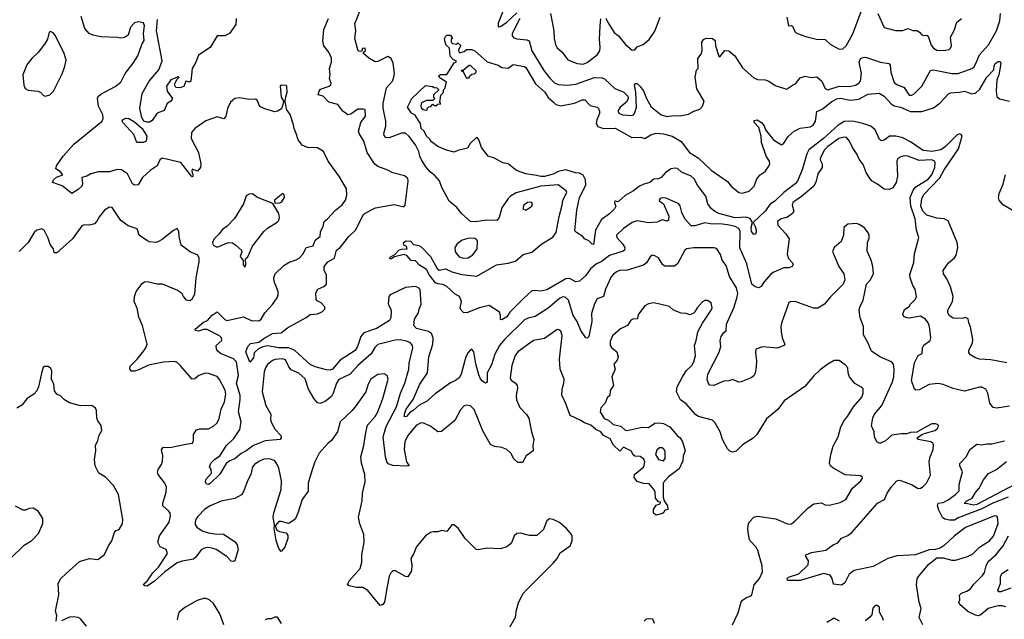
# Model space of a CAD drawing. Extents: x 2133461 to 2293071, y 753526 to 916327.
# Tile 21 of 256: x 2205438 to 2213294, y 790169 to 794954. Entities that reach past the tile are written whole.
import ezdxf

# ---------------------------------------------------------------- set-up
doc = ezdxf.new("R2010")
doc.units = 0

msp = doc.modelspace()

# ---------------------------------------------------------------- linework, layer by layer
at = {"layer": '0CON10XD'}
for points in [[(2208500, 793175), (2208521.7, 793188.3), (2208555, 793186.7), (2208579.3, 793159.3), (2208621.7, 793151.7), (2208641.8, 793141.8), (2208714.4, 793065), (2208767.7, 792967.7), (2208783.8, 792955), (2208835, 792966.4), (2208885, 792941.8), (2208965, 792921.5), (2209085, 792907.5), (2209241.9, 792998.1), (2209335, 793011.8), (2209395, 793027.5), (2209455, 793080.8), (2209525, 793098.9), (2209603.4, 793166.6), (2209691.7, 793218.3), (2209719.2, 793255), (2209741.1, 793385), (2209766.5, 793475), (2209772.3, 793515), (2209804.2, 793575), (2209799.1, 793589.1), (2209735, 793635.6), (2209595, 793626), (2209398.6, 793571.4), (2209355, 793546.2), (2209335, 793528.5), (2209285, 793452.5), (2209263.3, 793376.7), (2209245, 793352.2), (2209163.9, 793353.9), (2209075, 793342.4), (2209035, 793344.6), (2208964.7, 793404.7), (2208926.3, 793456.3), (2208865.3, 793505.3), (2208805.5, 793615), (2208788.4, 793668.4), (2208750.9, 793710.9), (2208715, 793736.7), (2208679.2, 793779.2), (2208643.3, 793835), (2208631.2, 793865), (2208622, 793902), (2208595, 793954.4), (2208545, 794021.5), (2208515, 794047.9), (2208485, 794050), (2208385, 794012.1), (2208358.8, 794015), (2208345, 794028.8), (2208342.1, 794045), (2208359.7, 794105), (2208358.4, 794145), (2208337.8, 794247.8), (2208337.8, 794285), (2208365, 794410), (2208413.5, 794465), (2208424.5, 794495), (2208427.3, 794525), (2208417.7, 794607.7), (2208402, 794645), (2208375, 794660.8), (2208295, 794620.6), (2208275, 794619.1), (2208225, 794646.2), (2208180, 794685), (2208180, 794695), (2208196.2, 794705), (2208195, 794726.2), (2208172.5, 794725), (2208165, 794700), (2208145, 794703.3), (2208135, 794712.5), (2208111.4, 794805), (2208119.2, 794865), (2208112.5, 794925), (2208123.1, 794946.9), (2208169.2, 795065)], [(2209297.2, 795032.8), (2209255, 794926.7), (2209256.4, 794896.4), (2209275, 794900.6), (2209325, 794934.6), (2209405, 795009.7)], [(2211558.8, 794975), (2211572.5, 794905), (2211595, 794907.5), (2211605, 794902.5), (2211625.9, 794855.9), (2211643, 794843), (2211711.1, 794821.1), (2211795, 794800), (2211865, 794795.8), (2211905, 794760), (2211946.7, 794735), (2211975, 794720), (2212005, 794721.2), (2212032, 794745), (2212085, 794841.2), (2212168.4, 795061.6)], [(2206817, 793727), (2206823.3, 793705), (2206815, 793700.8), (2206808.8, 793705), (2206725, 793814), (2206575, 793848.5), (2206555.3, 793834.7), (2206535, 793787.5), (2206480.2, 793749.8), (2206418, 793695), (2206384.2, 793635.8), (2206355, 793634.5), (2206337.5, 793645), (2206299.4, 793725), (2206250, 793755), (2206215, 793757.8), (2206155, 793739.2), (2206065, 793740), (2206005.5, 793724.5), (2205973.8, 793705), (2205934.3, 793695), (2205938.2, 793645), (2205932.9, 793625), (2205905, 793598.5), (2205855, 793566.7), (2205778.3, 793628.3), (2205700.8, 793655), (2205708.5, 793675), (2205731.6, 793698.4), (2205783.1, 793715), (2205765, 793740.8), (2205726.7, 793765), (2205733.1, 793786.9), (2205784.4, 793865), (2205869.6, 793960.4), (2206096.2, 794145), (2206103.8, 794165), (2206100.8, 794195), (2206067.1, 794265), (2206060, 794325), (2206065, 794342.5), (2206085, 794360), (2206198.8, 794421.2), (2206243.9, 794456.1), (2206280.8, 794525), (2206343.6, 794606.4), (2206380, 794665), (2206413.8, 794755), (2206432.1, 794787.9), (2206427.3, 794845), (2206434.3, 794905), (2206425, 794928), (2206385, 794936.7), (2206355, 794928.1), (2206322.9, 794895), (2206305, 794831.2), (2206275, 794812), (2206245, 794808), (2206215, 794813.1), (2206085, 794817.8), (2206025, 794830), (2205992, 794845), (2205959.2, 794885), (2205929.1, 794979.1)], [(2206677, 794443), (2206693, 794477), (2206710, 794495), (2206695, 794496), (2206644.4, 794475), (2206610, 794425), (2206614.5, 794385), (2206657.5, 794325), (2206643.3, 794305), (2206614, 794285), (2206590.7, 794229.3), (2206535, 794207.8), (2206495, 794150), (2206475, 794137.5), (2206455, 794135.5), (2206427.5, 794145), (2206411.8, 794175), (2206395.8, 794245), (2206416.2, 794365), (2206471.1, 794465), (2206548.4, 794555), (2206575.8, 794625), (2206530.6, 794865), (2206538.1, 794955)], [(2207166.2, 794965), (2207162.5, 794915), (2207112.5, 794845), (2207075, 794826.7), (2207014.2, 794825.8), (2206957.6, 794732.4), (2206865, 794671.2), (2206844.2, 794615), (2206814.3, 794565), (2206803.8, 794465), (2206793.9, 794456.1), (2206765, 794462.5), (2206747.6, 794422.4), (2206715, 794410), (2206683.6, 794413.6), (2206672.5, 794435), (2206677, 794443)], [(2212643.9, 790123.9), (2212613.4, 790183.4), (2212629.2, 790255), (2212614, 790305), (2212594.2, 790445), (2212598, 790495), (2212608.3, 790511.7), (2212691.3, 790608.7), (2212755, 790660.8), (2212805, 790660.6), (2212875, 790642.2), (2212905, 790641.5), (2213000.5, 790669.5), (2213039.8, 790690.3), (2213095, 790744.6), (2213175.2, 790794.8), (2213206.6, 790833.4), (2213245.4, 790935), (2213239.2, 790985), (2213232.9, 790992.9), (2213215, 790995.6), (2212985, 790901.8), (2212895, 790836.4), (2212815, 790758.1), (2212781.8, 790738.2), (2212745, 790727.5), (2212695, 790723.6), (2212585, 790683.5), (2212538.5, 790681.5), (2212435, 790677.1), (2212364.7, 790655.3), (2212248.5, 790591.5), (2212095, 790560), (2212055, 790529.2), (2212020.7, 790459.3), (2211995, 790440.9), (2211930.8, 790450.8), (2211919.2, 790495), (2211905, 790521.2), (2211855, 790535.6), (2211665, 790477.8), (2211565, 790480), (2211561.2, 790495), (2211571.2, 790505), (2211655, 790533.3), (2211728.5, 790605), (2211731.1, 790635), (2211706.2, 790675), (2211713.8, 790685), (2211755, 790702.2), (2211869.8, 790720.2), (2211926.9, 790763.1), (2211965, 790778.6), (2211995, 790815.6), (2212045, 790836.9), (2212078.3, 790861.7), (2212282, 791095), (2212338.8, 791125), (2212358.8, 791175), (2212390.8, 791225), (2212437, 791273), (2212455, 791279.2), (2212474.4, 791274.4), (2212552.5, 791245), (2212605, 791213.8), (2212625, 791216.2), (2212645, 791228), (2212672.5, 791255), (2212705, 791320), (2212694.4, 791425), (2212701.9, 791465), (2212725.7, 791525), (2212727.5, 791565), (2212723.8, 791575), (2212706.7, 791585), (2212605, 791604.3), (2212596.7, 791615), (2212635, 791643.3), (2212664, 791656), (2212740, 791675), (2212763.3, 791695), (2212767.5, 791715), (2212760, 791725), (2212745, 791730), (2212715, 791728), (2212652.5, 791695), (2212596.1, 791663.9), (2212545, 791661.2), (2212515, 791649.2), (2212470.3, 791649.7), (2212395, 791638.5), (2212345, 791593.8), (2212305.9, 791574.1), (2212294.2, 791574.2), (2212277.5, 791585), (2212256.7, 791625), (2212256.1, 791666.1), (2212234.2, 791714.2), (2212245.8, 791775.8), (2212257.8, 791805), (2212315.4, 791874.6), (2212400.8, 792065), (2212411.8, 792105), (2212414.6, 792165), (2212408.2, 792205), (2212392.9, 792225), (2212300, 792265), (2212235, 792308.8), (2212205, 792377.5), (2212169.4, 792439.4), (2212169.5, 792505), (2212142.7, 792575), (2212136.9, 792635), (2212140.9, 792659.1), (2212168.5, 792715), (2212179.8, 792780.2), (2212194.3, 792845), (2212224.2, 792875), (2212249.2, 792925), (2212244.3, 792984.3), (2212230, 793035), (2212198.3, 793108.3), (2212202.5, 793175), (2212215, 793210), (2212216.2, 793235), (2212210.7, 793250.7), (2212176.2, 793295), (2212135, 793318.8), (2212115, 793326.7), (2212045, 793322.5), (2212014, 793296), (2212010, 793235), (2211993.3, 793185), (2211936.7, 793135), (2211924, 793105), (2211974.4, 792985), (2212012.5, 792925), (2212021.2, 792878.8), (2212007.6, 792842.4), (2211907.4, 792742.6), (2211859.2, 792685), (2211805, 792651.8), (2211772, 792652), (2211625, 792704.2), (2211585, 792703.3), (2211575, 792696.7), (2211565.7, 792674.3), (2211519.2, 792539.2), (2211511.9, 792505), (2211512.5, 792465), (2211522.2, 792415), (2211542, 792365), (2211533.3, 792355), (2211485, 792332.5), (2211365, 792342.5), (2211310, 792325), (2211307.5, 792295), (2211316, 792235), (2211313, 792187), (2211306.1, 792133.9), (2211295, 792112.5), (2211273.6, 792096.4), (2211193.9, 792063.9), (2211175, 792062), (2211125, 792081.9), (2211095, 792072.5), (2211055, 792070), (2210975, 792034), (2210945, 792036.7), (2210932.3, 792052.3), (2210924.1, 792084.1), (2210928, 792125), (2211019.7, 792300.3), (2211031.4, 792345), (2211026.7, 792395), (2211034.6, 792425), (2211055, 792458.8), (2211075, 792470), (2211076.7, 792525), (2211135.3, 792655), (2211160.7, 792730.7), (2211168.1, 792768.1), (2211156.2, 792815), (2211100.5, 792905), (2211075, 792992), (2211043.3, 793035), (2211029.5, 793079.5), (2211005, 793118), (2210990.6, 793130.6), (2210975, 793134.3), (2210816.6, 793133.4), (2210757.5, 793125), (2210745, 793115.8), (2210686.9, 793005), (2210663.6, 792986.4), (2210585, 792986.5), (2210568.9, 792998.9), (2210534, 793054), (2210505, 793071.1), (2210485, 793074.3), (2210467.2, 793062.8), (2210438.1, 793015), (2210414.6, 792995.4), (2210276.7, 792953.3), (2210234.5, 792955.5), (2210205, 792945.6), (2210175, 792923.1), (2210158.1, 792901.9), (2210112.2, 792805), (2210097.1, 792745), (2210045, 792725.7), (2210025, 792686.7), (2209999.1, 792610.9), (2210002.7, 792545), (2209978, 792425), (2209965, 792411.5), (2209955, 792415.8), (2209913.9, 792475), (2209886.2, 792545), (2209855, 792594.3), (2209816.7, 792715), (2209790.9, 792740.9), (2209772.1, 792742.1), (2209745, 792730.4), (2209655, 792652.7), (2209552, 792585), (2209495, 792572.7), (2209465, 792558.2), (2209305, 792401.8), (2209265.2, 792354.8), (2209229.1, 792285), (2209201.2, 792198.8), (2209168.4, 792135), (2209168.3, 792061.7), (2209155, 792052.5), (2209130.1, 792070.1), (2209115, 792087.1), (2209101.5, 792121.5), (2209078.3, 792208.3), (2209061.4, 792305), (2209045, 792323.8), (2209035, 792320), (2209015, 792298), (2208998.1, 792265), (2208960.6, 792125), (2208945, 792096), (2208915, 792074), (2208875, 792057.1), (2208751.9, 791968.1), (2208685, 791907.3), (2208625, 791877.6), (2208577.5, 791835), (2208550.3, 791819.7), (2208525, 791786.9), (2208508.8, 791785), (2208507.3, 791805), (2208522.7, 791845), (2208577.8, 791922.2), (2208630.9, 792045), (2208691.2, 792135), (2208703.2, 792265), (2208734.7, 792365), (2208735.8, 792415.8), (2208725, 792449.5), (2208699.2, 792465), (2208605, 792489.6), (2208583.1, 792515), (2208587.1, 792565), (2208620, 792615), (2208624.5, 792645.5), (2208641.4, 792685), (2208632.4, 792802.4), (2208620.8, 792815), (2208595, 792825.4), (2208515, 792816.8), (2208395, 792757.5), (2208383.3, 792745), (2208377.8, 792685), (2208398, 792645), (2208400.9, 792625), (2208398, 792575), (2208387.5, 792555), (2208285, 792489.2), (2208185, 792454.7), (2208160, 792425), (2208132.7, 792345), (2208114.5, 792315), (2207995, 792236.8), (2207934.1, 792165.9), (2207915, 792156.4), (2207885, 792160.4), (2207795, 792184.8), (2207755, 792203.9), (2207634.6, 792314.6), (2207585, 792336.4), (2207506.1, 792336.1), (2207415, 792350.3), (2207377.3, 792342.7), (2207343.1, 792326.9), (2207316.7, 792305), (2207310, 792295), (2207304, 792255), (2207275, 792220), (2207242.5, 792305), (2207257.8, 792345), (2207279.4, 792370.6), (2207345, 792380), (2207385, 792411.2), (2207455, 792450), (2207525, 792456), (2207573.8, 792496.2), (2207725, 792578.6), (2207755, 792602.5), (2207815, 792606.2), (2207854.4, 792625), (2207872.1, 792645), (2207873.6, 792663.6), (2207844, 792695), (2207811.4, 792711.4), (2207802.3, 792722.3), (2207800.8, 792775), (2207818, 792805), (2207865, 792824.2), (2207885.8, 792845), (2207886.9, 792915), (2207866.9, 792955), (2207868.1, 792985), (2207897.6, 793022.4), (2207949.1, 793050.9), (2207965, 793114.2), (2207995.7, 793135), (2208063.3, 793225), (2208118.1, 793275), (2208181.3, 793398.7), (2208195, 793411.1), (2208277.3, 793452.7), (2208425, 793479.4), (2208495, 793463.8), (2208505.4, 793464.6), (2208514.2, 793475), (2208538.8, 793665), (2208535, 793685.8), (2208507.1, 793707.1), (2208415, 793733.3), (2208374.4, 793754.4), (2208295, 793781.8), (2208271.1, 793801.1), (2208256.2, 793825), (2208211.1, 793895), (2208184.5, 793985), (2208146.5, 794045), (2208140, 794065), (2208159.4, 794135), (2208196.4, 794183.6), (2208193.8, 794233.8), (2208180.7, 794240.7), (2208135, 794240), (2208080.9, 794199.1), (2208055, 794194.4), (2208017.5, 794225), (2207977.4, 794277.4), (2207905, 794297.3), (2207859.4, 794345), (2207820, 794355), (2207827.8, 794385), (2207839, 794401), (2207907.5, 794425), (2207921.9, 794435), (2207924.4, 794445), (2207909.2, 794485), (2207914.3, 794515.7), (2207910.9, 794565), (2207924.6, 794615), (2207925, 794647.5), (2207905.4, 794695.4), (2207864.6, 794744.6), (2207855.6, 794785), (2207864.4, 794875), (2207902.9, 794965)], [(2209427.1, 794965), (2209368, 794845), (2209366.9, 794825), (2209380.5, 794810.5), (2209405, 794800.7), (2209485, 794793.2), (2209503.6, 794785), (2209525.2, 794705), (2209574.1, 794624.1), (2209618.9, 794548.9), (2209667.5, 794487.5), (2209705, 794451.3), (2209735, 794436.2), (2209805, 794430.5), (2209875, 794440), (2210025, 794492.9), (2210085, 794489.2), (2210105, 794482.5), (2210185, 794405.4), (2210258.8, 794375), (2210290, 794345), (2210292.5, 794325), (2210279.4, 794295), (2210228.1, 794255), (2210210, 794225), (2210220, 794205), (2210250, 794195), (2210320.9, 794189.1), (2210335, 794195.8), (2210346, 794214), (2210358.7, 794255), (2210354.4, 794375), (2210344.3, 794435), (2210352.5, 794445), (2210365, 794444.2), (2210386.9, 794425), (2210415.4, 794385.4), (2210438.8, 794325), (2210475, 794258.9), (2210556.1, 794196.1), (2210605, 794182.1), (2210655, 794189.5), (2210707.3, 794187.3), (2210775, 794199.2), (2210816.1, 794223.9), (2210865, 794241.2), (2210885.7, 794264.3), (2210898, 794305), (2210841.8, 794401.8), (2210826, 794495), (2210838.3, 794551.7), (2210850, 794565), (2210848.8, 794645), (2210875, 794680), (2210882.9, 794705), (2210879.6, 794775), (2210893.1, 794795), (2210915, 794805.6), (2210964.4, 794804.4), (2210987.3, 794787.2), (2210989.1, 794745), (2211015, 794662.5), (2211025, 794657.5), (2211065, 794708.8), (2211096.1, 794706.1), (2211143.3, 794665), (2211205, 794570), (2211295, 794491.2), (2211325, 794476.7), (2211385, 794473.3), (2211413.9, 794463.9), (2211465, 794430), (2211555, 794400), (2211605, 794432), (2211627, 794443), (2211665, 794491.2), (2211705, 794504.3), (2211755, 794492.5), (2211798.3, 794498.3), (2211836.7, 794465), (2211863.3, 794405), (2211884.5, 794394.5), (2211975, 794424.1), (2212055, 794422), (2212105, 794432.8), (2212133, 794447), (2212146.2, 794465), (2212155.2, 794525), (2212136.9, 794615), (2212147.1, 794645), (2212174.6, 794655.4), (2212195, 794653.5), (2212305, 794615.5), (2212373.4, 794603.4), (2212381.9, 794591.9), (2212388.9, 794535), (2212415, 794454.3), (2212435, 794437.5), (2212493.7, 794413.7), (2212535, 794352.2), (2212555, 794352.7), (2212575, 794363.3), (2212636.7, 794425), (2212705, 794548.6), (2212725, 794553.6), (2212782.7, 794542.7)], [(2209672.7, 795002.7), (2209700.8, 794865), (2209703.1, 794805), (2209712.5, 794755), (2209725, 794730), (2209765, 794694), (2209811.9, 794635), (2209885, 794603.9), (2209935, 794600.4), (2209965, 794613.8), (2210045.8, 794675), (2210065.6, 794705), (2210070.5, 794735), (2210063.1, 794795), (2210068, 794905), (2210075, 794960)], [(2210115, 794967.5), (2210127.3, 794937.3), (2210180.9, 794850.9), (2210215, 794825.8), (2210272, 794755), (2210325, 794711.2), (2210346.1, 794713.9), (2210365, 794737.5), (2210413.6, 794756.4), (2210460, 794795), (2210505, 794862.5), (2210547.1, 794975)], [(2212285, 795003.3), (2212335, 794892.5), (2212425, 794866.9), (2212485, 794869.2), (2212525, 794883.8), (2212565, 794868.8), (2212597.3, 794867.3), (2212617.5, 794855), (2212635, 794832.5), (2212645, 794827.5), (2212675, 794830), (2212685, 794823.3), (2212709.8, 794749.8), (2212728, 794728), (2212755, 794711.9), (2212815, 794709.4), (2212852.3, 794717.7), (2212865, 794726.7), (2212872, 794745), (2212864.4, 794815), (2212892.3, 794867.7), (2212914.2, 794935.8), (2212953.3, 794965)], [(2212782.7, 794542.7), (2212875, 794525.8), (2212925, 794524.6), (2213035, 794563.5), (2213049.4, 794575), (2213067.3, 794605), (2213094.4, 794675), (2213166.4, 794753.7), (2213230.4, 794865), (2213258.2, 794945), (2213263.8, 795005)], [(2205645, 794343.8), (2205680, 794355), (2205707, 794383), (2205774.3, 794515.7), (2205797, 794573), (2205808.3, 794631.7), (2205793.6, 794683.6), (2205724, 794825), (2205705, 794848.8), (2205685, 794860), (2205673.8, 794855), (2205660.9, 794799.1), (2205642.6, 794767.4), (2205587.8, 794695), (2205535, 794645.6), (2205496.4, 794593.7), (2205464.6, 794515), (2205470.6, 794430.6), (2205482, 794405), (2205505, 794392.5), (2205582.5, 794385), (2205603.3, 794375), (2205628.8, 794348.8), (2205645, 794343.8)], [(2208735, 794310), (2208685, 794310), (2208653.6, 794296.4), (2208642.5, 794285), (2208637.5, 794265), (2208641.7, 794251.7), (2208658.3, 794238.3), (2208675, 794232.5), (2208690, 794235), (2208690, 794245), (2208701.7, 794258.3), (2208718.3, 794261.7), (2208735, 794280), (2208745, 794270), (2208765, 794270), (2208775, 794280), (2208798.3, 794281.7), (2208790, 794295), (2208798.3, 794351.7), (2208820, 794375), (2208820, 794395), (2208830, 794405), (2208842.5, 794455), (2208797.5, 794485), (2208780, 794505), (2208795, 794517.5), (2208845, 794516.7), (2208905, 794610), (2208920, 794615), (2208920, 794625), (2208900, 794635), (2208873.8, 794663.8), (2208867, 794727), (2208841.7, 794751.7), (2208833.3, 794775), (2208827.5, 794805), (2208835, 794820), (2208845, 794830), (2208875, 794830), (2208890, 794805), (2208880, 794795), (2208880, 794775), (2208890, 794765), (2208925, 794760), (2208935, 794770), (2208958.3, 794748.3), (2208940, 794715), (2208945, 794690), (2208985, 794700), (2209003, 794717), (2209045, 794717.5), (2209070, 794705), (2209168.8, 794618.8), (2209255, 794591.2), (2209285, 794573.3), (2209335, 794567.5), (2209375, 794596.7), (2209465, 794581.2), (2209475, 794573.3), (2209553, 794443), (2209628.6, 794375), (2209654.6, 794334.6), (2209697.1, 794295), (2209716.5, 794276.5), (2209755, 794266.9), (2209865, 794287.5), (2209925, 794314), (2209947.5, 794315), (2209989.3, 794269.3), (2210045, 794256.7), (2210055.6, 794245.6), (2210064.3, 794224.3), (2210064.4, 794205), (2210042.2, 794155), (2210038.5, 794125), (2210051.2, 794101.2), (2210095, 794086.9), (2210189.6, 794089.6), (2210323, 794013), (2210395, 794015.8), (2210425, 794006.2), (2210473.6, 794036.4), (2210515, 794050), (2210575, 794042.7), (2210643.9, 794023.9), (2210715, 793981.4), (2210782.2, 793895), (2210851.8, 793851.8), (2210955, 793753.8), (2211023.1, 793705), (2211085, 793661.9), (2211115, 793625.5), (2211175, 793576.4), (2211205, 793570), (2211258, 793585), (2211297.1, 793625), (2211318, 793685), (2211345, 793717.5), (2211386.2, 793743.8), (2211415.7, 793785), (2211422.9, 793805), (2211420, 793825), (2211393.1, 793865), (2211356.9, 793975), (2211353.3, 794025), (2211334.2, 794094.2), (2211296.7, 794135), (2211298.9, 794151.1), (2211321.2, 794155), (2211356.7, 794135), (2211377.6, 794107.6), (2211389.2, 794075), (2211453.1, 793995), (2211515, 793954.4), (2211535, 793968), (2211568.3, 794021.7), (2211615.7, 794065), (2211665, 794089.7), (2211745, 794099.2), (2211768.1, 794111.9), (2211787.7, 794145), (2211797.5, 794222.5), (2211840.3, 794239.7), (2211917.6, 794302.4), (2211957.1, 794322.9), (2211987.2, 794327.2), (2212065, 794311.6), (2212115, 794316.8), (2212137.7, 794322.3), (2212205, 794361.1), (2212295, 794366.9), (2212335, 794343.3), (2212391.7, 794281.7), (2212415, 794267.5), (2212465.2, 794255.2), (2212545, 794220.8), (2212635, 794221.4), (2212728, 794252), (2212780.5, 794289.5), (2212848.5, 794361.5), (2212865, 794370.8), (2212935, 794375.5), (2212975, 794384.5), (2213035, 794361.5), (2213065, 794367.1), (2213099, 794401), (2213155.3, 794495), (2213210.4, 794555), (2213211.9, 794585), (2213220.7, 794605), (2213245, 794621.8), (2213259.6, 794619.6), (2213265.4, 794605.4), (2213249.4, 794515), (2213233.7, 794475), (2213227.6, 794385), (2213235, 794341.9), (2213255, 794324), (2213335, 794303.8)], [(2209025, 794490), (2209030, 794505), (2209045, 794520), (2209067, 794523), (2209080, 794535), (2209080, 794545), (2209035, 794590), (2209025, 794590), (2208975, 794550), (2208960, 794550), (2208960, 794545), (2208975, 794540), (2209000, 794490), (2209025, 794490)], [(2211124, 790125), (2211170.3, 790219.7), (2211193.3, 790305), (2211205, 790322.5), (2211236.1, 790343.9), (2211273.6, 790356.4), (2211280, 790365), (2211297.1, 790445), (2211339.5, 790495), (2211363.1, 790546.9), (2211362.3, 790595), (2211327.3, 790717.3), (2211313.8, 790745), (2211266, 790795), (2211257.5, 790815), (2211248.1, 790885), (2211251.2, 790921.2), (2211259.2, 790945), (2211295, 790984.2), (2211325, 790992.5), (2211470.3, 790970.3), (2211555, 790932.5), (2211575, 790928), (2211595, 790932), (2211626.2, 790955), (2211726.7, 791055), (2211775, 791091.2), (2211835, 791100), (2211865, 791083.8), (2211895, 791078.8), (2211985, 791101.4), (2212029.2, 791125), (2212081.1, 791215), (2212148, 791275), (2212161.2, 791295), (2212160, 791305), (2212145, 791314), (2212023.4, 791323.4), (2211925, 791378.6), (2211906, 791395), (2211899.2, 791415), (2211910, 791485), (2211929.4, 791550.6), (2211967.5, 791625), (2211990.6, 791705), (2212016.9, 791755), (2212042.8, 791787.2), (2212091.4, 791865), (2212157.6, 791942.4), (2212168.1, 791975), (2212167.5, 792007.5), (2212150, 792025), (2212101.7, 792051.7), (2212058.1, 792105), (2212046.5, 792135), (2212045.4, 792175), (2212025, 792201.1), (2211975, 792234.3), (2211935, 792234.2), (2211885, 792206), (2211825, 792158.8), (2211775, 792111.2), (2211702.3, 792027.7), (2211536.1, 791913.9), (2211485.9, 791844.1), (2211395, 791770), (2211320, 791645), (2211288.8, 791615), (2211205, 791561.2), (2211155, 791511.2), (2211125, 791503.3), (2211105, 791510), (2211085, 791530), (2211046.2, 791603.8), (2211026.9, 791665), (2210985, 791739.2), (2210965, 791757.1), (2210855, 791788.9), (2210832.2, 791802.2), (2210755, 791888.5), (2210710.7, 791920.7), (2210677.5, 791985), (2210683.3, 792025), (2210725.4, 792104.6), (2210757.1, 792155), (2210799.4, 792195), (2210815.4, 792224.6), (2210830, 792275), (2210821.9, 792355), (2210835.6, 792395), (2210847.5, 792462.5), (2210886.8, 792533.2), (2210955.7, 792635), (2210962, 792655), (2210956, 792695), (2210925, 792713.8), (2210905, 792713.3), (2210886.4, 792703.6), (2210843.3, 792655), (2210825, 792622.5), (2210810.7, 792609.3), (2210785, 792600), (2210755, 792610), (2210715, 792612.5), (2210655, 792636.2), (2210622.5, 792665), (2210544.2, 792684.2), (2210495, 792693.8), (2210455, 792686), (2210425, 792671.2), (2210374, 792605), (2210365.8, 792564.2), (2210335, 792566), (2210315, 792556.2), (2210286.2, 792515), (2210232.4, 792487.6), (2210167.3, 792432.7), (2210150, 792385), (2210148.8, 792355), (2210158.8, 792338.8), (2210201.2, 792305), (2210214, 792265), (2210204, 792236), (2210177.5, 792205), (2210188.8, 792165), (2210162, 792105), (2210176.2, 792035), (2210148.8, 791995), (2210147.5, 791955), (2210125, 791936.7), (2210110, 791895), (2210073.6, 791856.4), (2210070, 791825), (2210101.7, 791771.7), (2210135, 791758), (2210173.1, 791723.1), (2210235, 791710), (2210267.5, 791677.5), (2210285, 791675.7), (2210405, 791703.8), (2210455, 791700), (2210505, 791733.3), (2210535, 791737.5), (2210575, 791732.5), (2210626.1, 791706.1), (2210685, 791632.5), (2210706.4, 791616.4), (2210726.2, 791586.2), (2210747.5, 791515), (2210732.5, 791475), (2210727.5, 791435), (2210699.5, 791370.5), (2210613.3, 791306.7), (2210573, 791257), (2210572.5, 791145), (2210580, 791115), (2210606.2, 791075), (2210610, 791045), (2210581.7, 791038.3), (2210578.3, 791021.7), (2210567, 791013), (2210515, 791001.2), (2210496.1, 791016.1), (2210496, 791045), (2210515, 791080), (2210548.3, 791091.7), (2210550, 791105), (2210535, 791107.5), (2210512, 791135), (2210508.8, 791185), (2210501.2, 791201.2), (2210460.7, 791250.7), (2210415, 791252.5), (2210365, 791270), (2210340.7, 791300.7), (2210344.1, 791325.9), (2210417.5, 791385), (2210426.7, 791425), (2210418.3, 791448.3), (2210389.3, 791469.3), (2210345, 791470), (2210330, 791485), (2210320, 791510), (2210255, 791542.5), (2210225, 791510), (2210175, 791558.8), (2210149.7, 791609.7), (2210096, 791635), (2210075, 791666.2), (2210035, 791684), (2209995, 791719.2), (2209945, 791736.2), (2209915, 791756.2), (2209831.2, 791795), (2209790, 791905), (2209764.3, 791954.3), (2209766.4, 792006.4), (2209780, 792055), (2209781.2, 792085), (2209750, 792165), (2209745.7, 792245), (2209765.5, 792435), (2209755, 792468), (2209740.3, 792480.3), (2209725, 792480.8), (2209625, 792410.6), (2209536.6, 792393.4), (2209412.5, 792305), (2209390.6, 792275), (2209364.6, 792195.4), (2209350.8, 792095), (2209358.8, 792078.8), (2209393.3, 792055), (2209406, 792035), (2209410, 792015), (2209398, 791955), (2209401.7, 791921.7), (2209428.3, 791858.3), (2209482.4, 791802.4), (2209500, 791775), (2209521.4, 791665), (2209541.2, 791605), (2209532, 791555), (2209534, 791515), (2209479.2, 791475), (2209449.2, 791420.8), (2209411.2, 791421.2), (2209380.8, 791450.8), (2209356.7, 791495), (2209324.1, 791524.1), (2209285, 791540), (2209225, 791548.8), (2209194.5, 791564.5), (2209132.6, 791672.6), (2209064.1, 791844.1), (2209035, 791873.3), (2209005, 791879.4), (2208985, 791871.9), (2208955, 791841.5), (2208910, 791755), (2208802.9, 791667.1), (2208775, 791665.7), (2208715, 791710.6), (2208655, 791736.9), (2208635, 791735.5), (2208605, 791719.6), (2208534.1, 791635.9), (2208511.6, 791585), (2208504.7, 791525), (2208525, 791426.7), (2208545.7, 791394.3), (2208525, 791390), (2208415, 791397.5), (2208379.1, 791409.1), (2208366.7, 791426.7), (2208356.1, 791466.1), (2208339.4, 791625), (2208361.6, 791708.4), (2208443.3, 791865), (2208476.4, 791975), (2208511.6, 792055), (2208543.3, 792165), (2208545, 792212.5), (2208574.5, 792334.5), (2208572.5, 792355), (2208555.7, 792375), (2208525, 792390), (2208475, 792399.7), (2208435, 792398), (2208295, 792361.8), (2208270.4, 792339.6), (2208243, 792287), (2208137.1, 792195), (2208075.6, 792124.4), (2207985, 792083.6), (2207964.7, 792055), (2207940, 791975), (2207925, 791948.1), (2207875, 791908.2), (2207835, 791890.6), (2207815, 791897.5), (2207788, 791928), (2207742.2, 792005), (2207715, 792089.2), (2207665, 792132.3), (2207605, 792160), (2207584.6, 792185), (2207559.2, 792239.2), (2207531.9, 792248.1), (2207477.6, 792242.4), (2207455, 792233.3), (2207415, 792202.9), (2207398.2, 792175), (2207388.9, 792145), (2207374, 791985), (2207401.2, 791875), (2207441.4, 791805), (2207438, 791765), (2207446.6, 791736.6), (2207477.5, 791685), (2207521.2, 791635), (2207523.6, 791616.4), (2207517.5, 791605), (2207397, 791593), (2207303.2, 791556.8), (2207246.3, 791513.7), (2207205, 791493.5), (2207155, 791448.6), (2207115, 791432.9), (2207085, 791411.9), (2207035, 791327.3), (2206957.4, 791252.6), (2206945, 791245.4), (2206928.2, 791248.2), (2206921.5, 791265), (2206923.8, 791286.2), (2206968.8, 791335), (2206966.7, 791365), (2206953.3, 791385), (2206962, 791415), (2206992.5, 791445), (2207035, 791474), (2207086.9, 791555), (2207146.7, 791613.3), (2207194.7, 791685), (2207205.4, 791745), (2207183.4, 791825), (2207197.3, 791922.7), (2207196.1, 791956.1), (2207167.5, 792055), (2207184.6, 792115.4), (2207167.8, 792225), (2207145, 792247.1), (2207040.4, 792290.4), (2207018, 792308), (2207007.2, 792325), (2207007.1, 792355), (2207050.8, 792395), (2207049.4, 792415), (2207031.2, 792431.2), (2206935, 792481.1), (2206905, 792483.1), (2206865, 792469.5), (2206840.8, 792475), (2206839.1, 792485), (2206905, 792540.9), (2206936.7, 792555), (2206974, 792596), (2207013.6, 792623.6), (2207075, 792561.2), (2207090, 792555), (2207225, 792582), (2207285, 792554.5), (2207345, 792551.4), (2207365.6, 792565), (2207395.3, 792614.7), (2207455, 792682.5), (2207491.4, 792735), (2207500.9, 792759.1), (2207501.1, 792785), (2207468.6, 792865), (2207467.1, 792895), (2207475.8, 792925), (2207545, 792992.5), (2207589.4, 793020.6), (2207645, 793036.9), (2207668.8, 793051.2), (2207700, 793085), (2207725, 793135.8), (2207779.3, 793150.7), (2207795, 793195.8), (2207835.6, 793224.4), (2207838.6, 793265), (2207860.6, 793305), (2207868, 793345), (2207895, 793365.8), (2207957.1, 793435), (2208012, 793478), (2208036.5, 793515), (2208048.9, 793555), (2208044.3, 793605), (2207990.9, 793700.9), (2207899.2, 793825), (2207862.4, 793902.4), (2207815, 793930.8), (2207735, 793935.6), (2207691.7, 793951.7), (2207660, 793995), (2207645, 794046.7), (2207626.9, 794085), (2207622.9, 794115), (2207595, 794197.5), (2207568.8, 794235), (2207563.3, 794255), (2207557.5, 794305), (2207560.7, 794339.3), (2207572.5, 794375), (2207570, 794425), (2207565, 794430), (2207528.3, 794431.7), (2207517.5, 794422.5), (2207523.3, 794335), (2207542.5, 794305), (2207542.5, 794295), (2207528.3, 794241.7), (2207495, 794223.3), (2207475, 794220), (2207395, 794242.5), (2207355, 794262.5), (2207332.3, 794312.3), (2207320.5, 794320.5), (2207266.1, 794316.1), (2207195, 794331.2), (2207155, 794326), (2207119.2, 794295), (2207095.5, 794245), (2207081.9, 794185), (2207066.7, 794163.3), (2207015, 794178.2), (2206922.1, 794147.9), (2206835.7, 794085), (2206808.1, 794055), (2206805.6, 794005), (2206863.8, 793895), (2206883.6, 793803.6), (2206881.2, 793775), (2206855.7, 793744.3), (2206815, 793762.5), (2206811.4, 793745), (2206817, 793727)], [(2213312.5, 792215), (2213185, 792241.1), (2213094.5, 792244.5), (2213063.3, 792255), (2213025, 792280), (2213011.2, 792295), (2213010.8, 792315), (2213040, 792375), (2213041.2, 792401.2), (2213024.3, 792504.3), (2213010, 792535), (2213005, 792567.5), (2212985, 792578), (2212955, 792570), (2212885, 792573.1), (2212855, 792591.4), (2212843.3, 792615), (2212841.8, 792635), (2212879.5, 792705), (2212886, 792745), (2212865, 792822.9), (2212834.6, 792885), (2212808.8, 792925), (2212806.6, 792953.4), (2212849.4, 793015), (2212895, 793054.4), (2212910, 793075), (2212922.1, 793135), (2212917.3, 793175), (2212845, 793348.1), (2212815, 793365.3), (2212755, 793369.1), (2212675, 793393.7), (2212644.2, 793425), (2212627.1, 793465), (2212635.6, 793525), (2212650.6, 793559.4), (2212778.9, 793691.1), (2212815, 793755.3), (2212927.2, 793922.8), (2212956, 794025), (2212949, 794039), (2212935, 794043.8), (2212915, 794031.6), (2212825, 793941.9), (2212785.9, 793915.9), (2212717.9, 793902.1), (2212645, 793911.6), (2212545, 793980.6), (2212485, 794011.6), (2212427.5, 794025), (2212378, 794025), (2212335, 793993.1), (2212315, 793986.9), (2212298.8, 793998.8), (2212264, 794075), (2212228.9, 794105), (2212165, 794126.2), (2212095, 794140.7), (2212055, 794145.7), (2212015, 794141.7), (2211967.3, 794112.7), (2211851.9, 794005), (2211735.1, 793914.9), (2211717, 793885), (2211682.8, 793765), (2211643.1, 793665), (2211626, 793644), (2211534.1, 793574.1), (2211463.5, 793506.6), (2211425, 793482.8), (2211385.9, 793425), (2211290, 793335), (2211306.9, 793305), (2211314.1, 793275), (2211310, 793245), (2211295, 793238.8), (2211276.9, 793265), (2211274.4, 793295.6), (2211283.3, 793335), (2211265, 793368.6), (2211235, 793379.1), (2211145, 793373.7), (2211015, 793407.5), (2210985, 793422.7), (2210955, 793447.1), (2210928.6, 793485), (2210912.9, 793545), (2210845, 793634.4), (2210817.9, 793685), (2210795, 793705.4), (2210718.7, 793738.7), (2210685, 793765.5), (2210665, 793770), (2210635, 793764.6), (2210589.5, 793735), (2210555.6, 793694.4), (2210535, 793684.8), (2210498.2, 793681.8), (2210465, 793654.8), (2210418.5, 793641.5), (2210382.9, 793627.1), (2210335, 793587.3), (2210270, 793550), (2210215, 793502.5), (2210205, 793500), (2210185, 793507.5), (2210183.6, 793493.6), (2210193.3, 793465), (2210183.8, 793445), (2210144, 793405), (2210080.3, 793359.7), (2210032.7, 793275), (2210015, 793160), (2210005, 793162.5), (2209979.4, 793189.4), (2209944.3, 793204.3), (2209931.2, 793225), (2209880, 793255), (2209868.3, 793268.3), (2209883.5, 793435), (2209904.7, 793535), (2209954.2, 793635), (2209951.4, 793675), (2209933.3, 793713.3), (2209905, 793729.6), (2209872.7, 793732.7), (2209795, 793755.6), (2209735, 793743.8), (2209695, 793721.4), (2209625, 793704.2), (2209595, 793702.5), (2209562.2, 793712.2), (2209475, 793723.2), (2209400.6, 793750.6), (2209335, 793802.9), (2209292.4, 793812.4), (2209225, 793849.4), (2209175, 793866), (2209123.3, 793935), (2209105, 793990), (2209085, 794017.5), (2209031.2, 793965), (2209010.5, 793929.5), (2208935, 793910.8), (2208905, 793897.5), (2208843, 793913), (2208775, 793942), (2208725, 793978.8), (2208711.2, 794001.2), (2208685, 794024), (2208665.7, 794065.7), (2208642.5, 794085), (2208636.7, 794125), (2208620.5, 794150.5), (2208592.5, 794192.5), (2208565, 794207.5), (2208532, 794255), (2208566.2, 794325), (2208675, 794429.2), (2208731.7, 794421.7), (2208745, 794412.5), (2208765, 794410), (2208778.3, 794398.3), (2208778.3, 794391.7), (2208740, 794355), (2208740, 794335), (2208750, 794325), (2208735, 794310)], [(2206373.2, 793973.2), (2206349.1, 794039.1), (2206260, 794135), (2206257.1, 794145), (2206265, 794157.3), (2206285, 794167.2), (2206308, 794165), (2206355, 794140), (2206416.4, 794085), (2206453.1, 794025), (2206446.2, 793985), (2206425, 793974.8), (2206373.2, 793973.2)], [(2213335, 791870), (2213235, 791853.1), (2213205, 791860.8), (2213177.1, 791895), (2213162.7, 791975), (2213146.9, 792005), (2213115, 792021.9), (2213095, 792021.4), (2212975, 791990), (2212885, 792011.5), (2212805, 792043.1), (2212765, 792050.8), (2212695, 792044.2), (2212615, 792000), (2212588.8, 791998.8), (2212576.2, 792006.2), (2212553.5, 792075), (2212577.8, 792215), (2212605.6, 792274.4), (2212638.6, 792291.4), (2212640.6, 792335), (2212652.8, 792357.2), (2212701.2, 792395), (2212708, 792415), (2212697, 792507), (2212685.8, 792535), (2212664, 792565), (2212625, 792587.8), (2212535, 792572.5), (2212515.8, 792575.8), (2212492.5, 792585), (2212483.6, 792603.6), (2212497.6, 792642.4), (2212534.4, 792665.6), (2212546, 792685), (2212585, 792723.3), (2212593.8, 792745), (2212583.3, 792805), (2212563.2, 792833.2), (2212543.4, 792893.4), (2212539.7, 792920.3), (2212572.7, 793017.3), (2212577.8, 793085), (2212611.2, 793215), (2212593.6, 793273.6), (2212583.3, 793365), (2212547.3, 793465), (2212543.4, 793536.6), (2212566.2, 793593.8), (2212588.4, 793621.6), (2212685, 793682.6), (2212714.7, 793715), (2212740.3, 793775), (2212742.2, 793815), (2212735.3, 793825.3), (2212715, 793835.3), (2212615, 793830.4), (2212525, 793866.4), (2212495, 793867.8), (2212469.1, 793860.9), (2212445, 793846.2), (2212436.2, 793825), (2212442.5, 793705), (2212431.4, 793655), (2212405, 793611.2), (2212375, 793600), (2212335, 793602), (2212281.3, 793641.3), (2212240, 793665), (2212222.5, 793685), (2212190.8, 793735), (2212167.6, 793797.6), (2212135, 793842), (2212119.7, 793879.7), (2212081.9, 793935), (2212059.4, 793985), (2212035, 794014.2), (2212015, 794018.1), (2211974, 794005), (2211885, 793942.1), (2211859.1, 793915), (2211826.7, 793855), (2211824.4, 793835), (2211841.1, 793805), (2211840.5, 793775), (2211805.6, 793725), (2211792.7, 793665), (2211774.2, 793625.8), (2211676.2, 793543.8), (2211606, 793495), (2211601.2, 793475), (2211613.9, 793426.1), (2211602.7, 793407.3), (2211565, 793377.1), (2211512.5, 793365), (2211484.2, 793345), (2211487.1, 793315), (2211551.4, 793245), (2211575.8, 793205), (2211560.5, 793085), (2211570.2, 793050.2), (2211604.3, 793015), (2211608.3, 793001.7), (2211601.2, 792985), (2211575, 792973.3), (2211535, 792974), (2211455, 792939.4), (2211434.3, 792925), (2211375, 792860), (2211354, 792825), (2211334.5, 792815.5), (2211305, 792821.3), (2211280.6, 792845), (2211240.4, 793005), (2211183.8, 793133.8), (2211185.3, 793265), (2211175, 793287.5), (2211145, 793303.9), (2211085, 793318.1), (2211025, 793325.7), (2210963.2, 793323.2), (2210905, 793333.9), (2210825, 793308.2), (2210795, 793308.5), (2210745.5, 793365), (2210721.5, 793415), (2210708.2, 793468.2), (2210696.2, 793485), (2210595, 793528.8), (2210565, 793533.8), (2210547.5, 793527.5), (2210540, 793515), (2210543.8, 793505), (2210574.1, 793484.1), (2210616.3, 793386.3), (2210615.7, 793355), (2210605, 793346.2), (2210565, 793355.8), (2210525, 793337.5), (2210455, 793333.1), (2210365, 793348.5), (2210325, 793335.5), (2210255, 793287.5), (2210200, 793235), (2210203.5, 793215), (2210248.5, 793165), (2210265.6, 793135), (2210264.4, 793115.6), (2210253.8, 793106.2), (2210145, 793072.5), (2210078.2, 793021.8), (2210040, 793005), (2209993.2, 792966.8), (2209955.8, 792914.2), (2209905, 792866.9), (2209875, 792861.8), (2209825, 792890), (2209795, 792886.4), (2209645, 792798.2), (2209595, 792787.9), (2209545, 792793.5), (2209525, 792790), (2209454.1, 792725.9), (2209348.5, 792621.5), (2209325, 792582.5), (2209285, 792560), (2209275, 792562.5), (2209275.4, 792595), (2209265, 792620.6), (2209183, 792673), (2209105, 792654.4), (2209005, 792614.6), (2208978.2, 792618.2), (2208960.8, 792635), (2208951.4, 792655), (2208963.6, 792705), (2208946.4, 792745), (2208911.8, 792765), (2208845.9, 792825.9), (2208815, 792840.4), (2208775, 792845.4), (2208756.5, 792855), (2208707.5, 792915), (2208685, 792960), (2208627.1, 792995), (2208595, 793028.6), (2208562.3, 793032.2), (2208530, 793070), (2208505, 793081.5), (2208427.5, 793062.5), (2208405, 793046.7), (2208392.5, 793045), (2208395, 793060), (2208430, 793080), (2208465, 793117.5), (2208485, 793124.2), (2208530, 793125), (2208523, 793143), (2208502.5, 793155), (2208500, 793175)], [(2213300.5, 793715), (2213278.8, 793635), (2213250.9, 793565), (2213245.6, 793535.6), (2213249.4, 793515), (2213272.5, 793485), (2213357.4, 793437.4)], [(2207235, 792980), (2207242.5, 792995), (2207240, 793045), (2207257.7, 793062.3), (2207295, 793146.7), (2207386.2, 793265), (2207415, 793291.2), (2207492.7, 793337.3), (2207505, 793352.5), (2207512, 793375), (2207506.8, 793406.8), (2207458.3, 793488.3), (2207335, 793536.2), (2207295, 793565.8), (2207268.3, 793561.7), (2207245, 793547.5), (2207223.3, 793485), (2207152.3, 793367.7), (2207092.7, 793307.3), (2207055, 793278.8), (2207028.3, 793241.7), (2206990, 793205), (2206976.7, 793175), (2206982.5, 793155), (2207015, 793140), (2207105, 793176.2), (2207135, 793173.3), (2207162.5, 793155), (2207206.7, 793115), (2207209.3, 793100.7), (2207196.7, 793065), (2207221.7, 793031.7), (2207220.7, 793000.7), (2207235, 792980)], [(2207475, 793490), (2207515, 793492.5), (2207530, 793500), (2207550, 793535), (2207547, 793557), (2207537, 793567), (2207470, 793515), (2207475, 793490)], [(2207255, 791273.8), (2207226.7, 791195), (2207207, 791163), (2207155, 791132.9), (2207045, 791113.1), (2206957.1, 791075), (2206913.3, 791045), (2206859.2, 790990.8), (2206842.7, 790967.3), (2206837.5, 790945), (2206838.9, 790925), (2206850.6, 790905), (2206894.2, 790875), (2206945, 790858.5), (2206995, 790850.8), (2207065, 790849.5), (2207156.9, 790786.9), (2207172.8, 790762.8), (2207181.5, 790725), (2207155, 790636.7), (2207145, 790630), (2207125, 790633.8), (2207091.7, 790671.7), (2207005.3, 790725.3), (2206975, 790738.2), (2206935, 790743.3), (2206905, 790735.6), (2206886.3, 790723.7), (2206844, 790665), (2206825, 790648), (2206735, 790634.2), (2206695, 790618.9), (2206655, 790590.9), (2206595, 790548.9), (2206515, 790474.4), (2206455, 790433.8), (2206436.1, 790436.1), (2206426.7, 790445), (2206431.2, 790455), (2206456.4, 790473.6), (2206500.7, 790539.3), (2206545, 790585.7), (2206618.8, 790695), (2206606.2, 790725), (2206558.8, 790748.8), (2206540, 790785), (2206552.5, 790835), (2206630.6, 790945), (2206641.2, 790995), (2206638.8, 791015), (2206626.2, 791035), (2206579.2, 791075), (2206579.4, 791095), (2206608.1, 791185), (2206610, 791225), (2206595.8, 791255), (2206543.6, 791323.6), (2206537.8, 791345), (2206542.2, 791365), (2206569.4, 791405), (2206578.3, 791431.7), (2206580, 791475), (2206570.6, 791525), (2206585, 791541.9), (2206635, 791541.1), (2206763, 791567), (2206816.2, 791575), (2206823.8, 791595), (2206824.2, 791645), (2206848.8, 791681.2), (2206875, 791689.6), (2206945, 791689.6), (2206985, 791710.9), (2207013.6, 791736.4), (2207029.5, 791770.5), (2207046, 791845), (2207071.8, 791905), (2207082.8, 791965), (2207076.7, 791996.7), (2207033.7, 792083.7), (2207015, 792105.7), (2206945, 792130.8), (2206917.7, 792132.3), (2206867.5, 792115), (2206835, 792088.8), (2206815, 792086.7), (2206725, 792190), (2206695, 792218), (2206675, 792227.1), (2206585, 792221.9), (2206465, 792198.6), (2206389.3, 792160.7), (2206355, 792149.4), (2206330.5, 792150.5), (2206315.8, 792165), (2206319.5, 792190.5), (2206375, 792245.8), (2206428.5, 792311.5), (2206445, 792336), (2206454.5, 792365), (2206419.2, 792515), (2206389.5, 792579.5), (2206375, 792652.5), (2206351.4, 792705), (2206355.5, 792745), (2206368.5, 792785), (2206415, 792849.2), (2206435, 792862), (2206455, 792864), (2206535, 792845.7), (2206575.7, 792845.7), (2206697, 792797), (2206728.8, 792775), (2206745, 792742.5), (2206765, 792720), (2206795, 792714.2), (2206815, 792728), (2206834.4, 792765), (2206845.3, 792895), (2206871.1, 793021.1), (2206870, 793055), (2206857.7, 793077.7), (2206800.3, 793100.3), (2206725.9, 793155.9), (2206710, 793225), (2206708.8, 793265), (2206695, 793286.7), (2206665, 793273.3), (2206575, 793200), (2206545, 793183.3), (2206525, 793176.2), (2206475, 793181.4), (2206451.4, 793191.4), (2206392.5, 793235), (2206375.9, 793285.9), (2206305, 793308.8), (2206245, 793352.5), (2206176, 793455), (2206155, 793457.5), (2206115, 793433.8), (2206076.2, 793385), (2206054.3, 793345.7), (2206034.3, 793325.7), (2205995, 793315.8), (2205955, 793318), (2205935, 793308.8), (2205858.8, 793205), (2205735, 793093.3), (2205712.5, 793095), (2205707.5, 793125), (2205680.6, 793160.6), (2205665, 793210), (2205634.5, 793274.5), (2205615, 793284.4), (2205574, 793275), (2205553.8, 793255), (2205506, 793175), (2205434.4, 793105)], [(2209475, 793434.6), (2209524.4, 793465), (2209530.6, 793485), (2209525, 793492.5), (2209515, 793497.5), (2209490, 793495), (2209459.4, 793475), (2209453.3, 793445), (2209475, 793434.6)], [(2208975, 793051.3), (2209015, 793054), (2209053, 793077), (2209087.8, 793125), (2209090.6, 793185), (2209085, 793197.5), (2209068.1, 793208.1), (2209025, 793210.6), (2208968.6, 793195), (2208928.5, 793165), (2208910.4, 793135), (2208912.4, 793102.4), (2208945, 793062.7), (2208975, 793051.3)], [(2205728.8, 790155), (2205735, 790200), (2205724.7, 790235), (2205751.5, 790365), (2205745.6, 790455), (2205765.5, 790494.5), (2205807.3, 790532.7), (2205915, 790631.4), (2205994.2, 790655.8), (2206062.7, 790647.3), (2206114, 790686), (2206146.2, 790755), (2206174.3, 790795), (2206195, 790862.5), (2206205, 790877.5), (2206225, 790882.5), (2206235, 790892.5), (2206257.7, 790932.3), (2206262, 790965), (2206226.7, 791165), (2206187.3, 791237.3), (2206122.3, 791302.3), (2206070, 791335), (2206040, 791395), (2206036.2, 791445), (2206046, 791515), (2206044.1, 791555.9), (2206062, 791595), (2206071.3, 791638.7), (2206092.5, 791675), (2206088, 791715), (2206062.2, 791752.2), (2206054.3, 791774.3), (2206052, 791835), (2206043.8, 791855), (2206015, 791876.2), (2205922.3, 791872.3), (2205835, 791896), (2205795, 791921.2), (2205765, 791952), (2205735.9, 791965.9), (2205715, 791992.5), (2205712, 792045), (2205693.3, 792085), (2205693.8, 792155), (2205685, 792172.5), (2205665, 792186.7), (2205635, 792187.5), (2205625, 792177.5), (2205614.2, 792145), (2205588, 792025), (2205575, 791992.5), (2205555, 791967.5), (2205495, 791927.5), (2205455, 791877.5), (2205415, 791853.3)], [(2209326, 790065), (2209393.8, 790185), (2209401.2, 790245), (2209420.5, 790309.5), (2209455.9, 790374.1), (2209483, 790407), (2209695, 790616.7), (2209726.7, 790655), (2209750.7, 790699.3), (2209828.8, 790755), (2209846.2, 790795), (2209846.4, 790833.6), (2209840, 790845), (2209800, 790895), (2209745, 790941.2), (2209695, 790966.2), (2209665, 790970), (2209644.2, 790955.8), (2209636.7, 790936.7), (2209616, 790885), (2209565, 790838), (2209505, 790837.5), (2209435, 790857.1), (2209405, 790854.2), (2209384, 790835), (2209365.8, 790785), (2209352.2, 790767.8), (2209323.6, 790746.4), (2209275, 790731.9), (2209165, 790737.9), (2209097, 790723), (2209081.2, 790725), (2208993.2, 790813.2), (2208937.7, 790897.7), (2208903, 790923), (2208885, 790922.5), (2208845, 790871.2), (2208805, 790876.7), (2208775, 790866.7), (2208738.3, 790868.3), (2208715, 790861.2), (2208676.7, 790835), (2208601.2, 790745), (2208584, 790695), (2208560, 790655), (2208566.7, 790605), (2208564.4, 790555.6), (2208535, 790507.5), (2208515, 790511.2), (2208437.5, 790555), (2208415, 790556.7), (2208399.3, 790540.7), (2208386.1, 790513.9), (2208370.7, 790430.7), (2208348.8, 790305), (2208335, 790287.5), (2208315, 790280), (2208215, 790400), (2208175, 790422), (2208125, 790424.3), (2208065.9, 790435.9), (2208054.2, 790445), (2208067.5, 790475), (2208154.4, 790575.6), (2208167.5, 790625), (2208167.8, 790685), (2208187.8, 790785), (2208184.4, 790845), (2208151.5, 790931.5), (2208142.5, 790985), (2208171.1, 791115), (2208172.9, 791175), (2208193.8, 791265), (2208190.5, 791325), (2208164.5, 791415), (2208158.9, 791465), (2208182.9, 791555), (2208200.3, 791659.7), (2208212.7, 791717.3), (2208275, 791787.5), (2208295.3, 791825), (2208335, 791931.2), (2208376.7, 792085), (2208371.2, 792115), (2208345, 792128), (2208295, 792122.9), (2208240.8, 792085), (2208218.1, 792045), (2208198.6, 791985), (2208122.2, 791875), (2208090.8, 791835), (2207996, 791745), (2207974, 791665), (2207926.7, 791595), (2207897.3, 791572.7), (2207826.2, 791495), (2207792.5, 791425), (2207768.6, 791355), (2207740.8, 791255), (2207739.3, 791190.7), (2207691.5, 791125), (2207658, 791015), (2207635, 790967.8), (2207585, 790933.3), (2207525, 790950), (2207505, 790948.9), (2207477.5, 790915), (2207490.7, 790880.7), (2207510.7, 790870.7), (2207565, 790860), (2207577.1, 790837.1), (2207578.1, 790815), (2207554.3, 790745), (2207525, 790710), (2207506, 790735), (2207485, 790797.5), (2207467.5, 790895), (2207470, 790925), (2207461.5, 790981.5), (2207465, 791020), (2207524.7, 791205), (2207526, 791275), (2207504.5, 791375), (2207490.9, 791410.9), (2207474.5, 791434.5), (2207435, 791451.1), (2207385, 791446.2), (2207345, 791427.3), (2207312.9, 791405), (2207296.9, 791385), (2207282.2, 791325), (2207255, 791273.8)], [(2213325, 791144.1), (2213203.1, 791095), (2213115, 791050), (2212925, 790978.8), (2212895, 790961.4), (2212855, 790959.5), (2212818.9, 790968.9), (2212800.9, 790980.9), (2212770.6, 791040.6), (2212760, 791075), (2212765, 791096.5), (2212805, 791102.1), (2212845, 791122.7), (2212905, 791165.5), (2212932.5, 791195), (2212934.6, 791245), (2212959.5, 791345), (2212937.8, 791395), (2212938.3, 791411.7), (2212991.9, 791468.1), (2213019.2, 791525), (2213075, 791565.8), (2213115, 791562.2), (2213155, 791570.6), (2213195, 791570), (2213294.3, 791594.3)], [(2210575, 791433.8), (2210588.3, 791451.7), (2210588.3, 791508.3), (2210578.1, 791528.1), (2210563.6, 791536.4), (2210542, 791538), (2210520.3, 791519.7), (2210512, 791485), (2210534.2, 791444.2), (2210575, 791433.8)], [(2213381.6, 791248.4), (2213074.6, 791085), (2213051, 791081), (2212973.3, 791095), (2212983.3, 791096.7), (2212983.1, 791105), (2212994.5, 791115), (2213037.3, 791135), (2213065, 791182), (2213093.3, 791215), (2213126.6, 791283.4), (2213168.3, 791331.7), (2213232.5, 791365), (2213310.6, 791429.4)], [(2205366.2, 790655), (2205475, 790760), (2205535, 790797.5), (2205587.5, 790855), (2205622.5, 790935), (2205622.5, 790975), (2205585, 791032.5), (2205545, 791056.7), (2205515, 791052.5), (2205485, 791040), (2205465, 791040), (2205405, 791073.3)], [(2213305, 790268), (2213277, 790277), (2213245, 790277.4), (2213202.9, 790267.1), (2213164.3, 790255), (2213105, 790204.2), (2213085, 790197.5), (2213065, 790202), (2213002, 790232), (2212938.7, 790288.7), (2212931.2, 790305), (2212937.5, 790325), (2212937, 790363), (2212951.7, 790378.3), (2212995, 790393.5), (2213025, 790412.2), (2213051.1, 790448.9), (2213120.7, 790519.3), (2213135, 790544), (2213148.5, 790595), (2213165, 790630), (2213226.9, 790685), (2213285.1, 790754.9), (2213327, 790835)], [(2213345, 790418.7), (2213265, 790388.1), (2213248.8, 790388.8), (2213241.7, 790401.7), (2213262.5, 790455), (2213263.2, 790505), (2213275, 790534.4), (2213323.6, 790566.4)], [(2207065.8, 790125), (2207035, 790213.3), (2206985, 790296.2), (2206955, 790322), (2206925, 790334), (2206905, 790334), (2206855, 790319.2), (2206755, 790263.3), (2206711.2, 790225), (2206702, 790205), (2206695.8, 790164.2)], [(2212328.7, 790158.7), (2212325, 790178.8), (2212298.9, 790225), (2212298.8, 790265), (2212275, 790282.5), (2212257.5, 790275), (2212245, 790257.5), (2212235.7, 790205), (2212220.8, 790185), (2212185, 790157.1)], [(2205970, 790115), (2205922.7, 790172.7), (2205905, 790183.8), (2205865, 790190), (2205835, 790186.7), (2205772.2, 790157.8)], [(2207525.7, 790135), (2207495, 790187.5), (2207475, 790187.5), (2207445, 790172.5), (2207415, 790173.3), (2207396, 790164)], [(2210502, 790135), (2210489.3, 790169.3), (2210455, 790172.5), (2210435, 790170), (2210420, 790155)], [(2211980, 790155), (2211935, 790179.2), (2211876.7, 790145)]]:
    msp.add_lwpolyline(points, dxfattribs=at)

doc.saveas('drawing.dxf')
